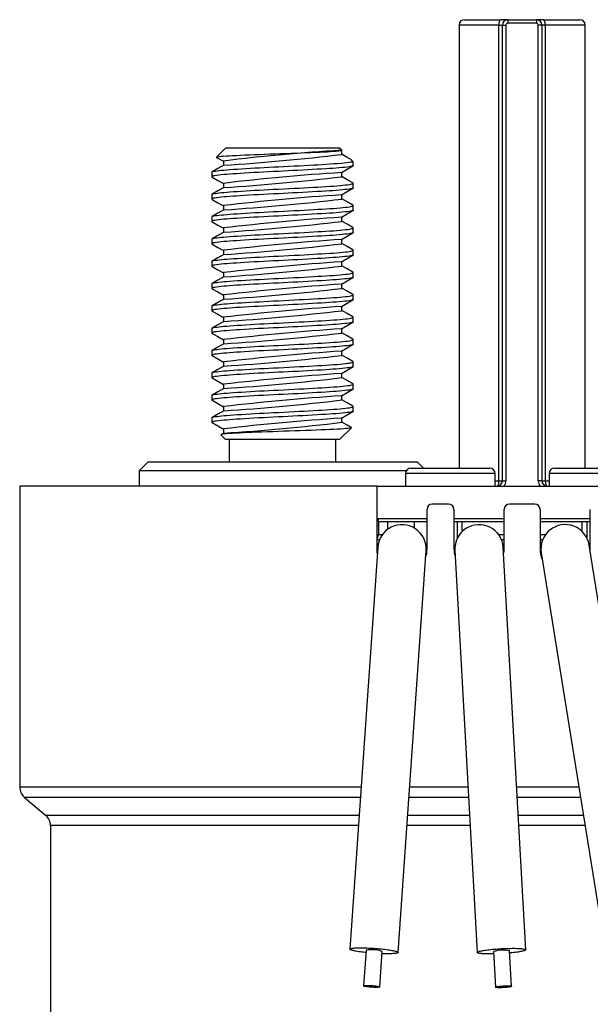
# Paper-space layout 'Sheet1' of a CAD drawing. Header units: millimetres. Extents: x 0 to 756, y -181 to 613.
# Tile 20 of 22: x 253 to 284, y 558 to 613. Entities that reach past the tile are written whole.
import ezdxf

# ---------------------------------------------------------------- set-up
doc = ezdxf.new("R2010")
doc.units = ezdxf.units.MM

psp = doc.layouts.new('Sheet1')

# ---------------------------------------------------------------- linework, layer by layer
at = {"color": 7, "linetype": 'Continuous', "lineweight": 25}
for p, q in [((277.135, 612.227), (277.135, 587.527)), ((279.361, 612.227), (277.135, 612.227)), ((277.435, 612.527), (279.471, 612.527)), ((279.361, 586.827), (279.361, 612.227)), ((279.361, 612.227), (279.551, 612.227)), ((279.851, 612.527), (279.471, 612.527)), ((279.551, 586.827), (279.551, 612.227)), ((279.551, 612.227), (279.751, 612.227)), ((279.751, 612.227), (279.751, 586.827)), ((279.851, 612.527), (281.451, 612.527)), ((279.851, 612.527), (279.851, 612.327)), ((281.451, 612.327), (279.851, 612.327)), ((281.451, 612.527), (281.451, 612.327)), ((281.83, 612.527), (281.451, 612.527)), ((281.551, 586.827), (281.551, 612.227)), ((281.751, 612.227), (281.551, 612.227)), ((281.751, 612.227), (281.751, 586.827)), ((281.94, 612.227), (281.751, 612.227)), ((281.83, 612.527), (283.867, 612.527)), ((281.94, 612.227), (281.94, 586.827)), ((284.167, 612.227), (281.94, 612.227)), ((284.167, 587.527), (284.167, 612.227)), ((264.126, 605.374), (263.62, 604.868)), ((266.895, 605.374), (264.126, 605.374)), ((270.476, 605.374), (266.895, 605.374)), ((270.603, 605.247), (270.476, 605.374)), ((270.575, 605.247), (270.603, 605.247)), ((270.603, 605.017), (270.603, 605.247)), ((263.999, 604.649), (263.999, 604.405)), ((271.238, 604.612), (271.143, 604.706)), ((271.238, 604.612), (271.156, 604.612)), ((271.238, 604.393), (271.238, 604.612)), ((263.364, 604.028), (263.364, 603.771)), ((270.603, 603.773), (270.603, 604.017)), ((263.999, 603.404), (263.999, 603.161)), ((271.238, 603.149), (271.238, 603.406)), ((263.364, 602.784), (263.364, 602.526)), ((270.603, 602.528), (270.603, 602.772)), ((263.999, 602.16), (263.999, 601.916)), ((271.238, 601.904), (271.238, 602.161)), ((263.364, 601.539), (263.364, 601.282)), ((270.603, 601.283), (270.603, 601.528)), ((263.999, 600.915), (263.999, 600.671)), ((271.238, 600.659), (271.238, 600.917)), ((263.364, 600.294), (263.364, 600.037)), ((270.603, 600.039), (270.603, 600.283)), ((263.999, 599.67), (263.999, 599.427)), ((271.238, 599.415), (271.238, 599.672)), ((263.364, 599.05), (263.364, 598.792)), ((270.603, 598.794), (270.603, 599.038)), ((263.999, 598.426), (263.999, 598.182)), ((271.238, 598.17), (271.238, 598.428)), ((263.364, 597.805), (263.364, 597.548)), ((270.603, 597.55), (270.603, 597.794)), ((263.999, 597.181), (263.999, 596.938)), ((271.238, 596.926), (271.238, 597.183)), ((263.364, 596.561), (263.364, 596.303)), ((270.603, 596.305), (270.603, 596.549)), ((263.999, 595.937), (263.999, 595.693)), ((271.238, 595.681), (271.238, 595.938)), ((263.364, 595.316), (263.364, 595.059)), ((270.603, 595.06), (270.603, 595.305)), ((263.999, 594.692), (263.999, 594.448)), ((271.238, 594.436), (271.238, 594.694)), ((263.364, 594.071), (263.364, 593.814)), ((270.603, 593.816), (270.603, 594.06)), ((263.999, 593.447), (263.999, 593.204)), ((271.238, 593.192), (271.238, 593.449)), ((263.364, 592.827), (263.364, 592.569)), ((270.603, 592.571), (270.603, 592.815)), ((263.999, 592.203), (263.999, 591.959)), ((271.238, 591.947), (271.238, 592.205)), ((263.364, 591.582), (263.364, 591.325)), ((270.603, 591.327), (270.603, 591.571)), ((263.999, 590.958), (263.999, 590.715)), ((271.238, 590.703), (271.238, 590.96)), ((263.364, 590.338), (263.364, 590.08)), ((270.603, 590.082), (270.603, 590.326)), ((263.999, 589.714), (263.999, 589.47)), ((270.476, 589.118), (271.132, 589.774)), ((263.864, 589.379), (264.126, 589.118)), ((264.016, 589.48), (263.869, 589.395)), ((266.895, 589.118), (264.126, 589.118)), ((264.329, 589.118), (264.329, 587.874)), ((270.476, 589.118), (266.895, 589.118)), ((270.272, 587.874), (270.272, 589.118)), ((259.801, 587.874), (259.301, 587.374)), ((259.801, 587.874), (274.801, 587.874)), ((275.147, 587.527), (274.801, 587.874)), ((259.301, 587.374), (259.301, 586.527)), ((274.189, 587.374), (259.301, 587.374)), ((274.451, 587.527), (278.851, 587.527)), ((282.451, 587.527), (286.851, 587.527)), ((274.151, 587.227), (274.151, 586.527)), ((279.151, 587.227), (274.151, 587.227)), ((279.151, 586.527), (279.151, 587.227)), ((279.151, 586.827), (279.361, 586.827)), ((279.361, 586.827), (279.551, 586.827)), ((279.551, 586.827), (279.751, 586.827)), ((281.751, 586.827), (281.551, 586.827)), ((281.751, 586.827), (281.94, 586.827)), ((281.94, 586.827), (282.151, 586.827)), ((282.151, 587.227), (282.151, 586.527)), ((287.151, 587.227), (282.151, 587.227)), ((252.647, 586.527), (252.647, 569.755)), ((272.551, 586.527), (252.647, 586.527)), ((272.551, 586.527), (272.551, 583.027)), ((272.551, 586.527), (288.751, 586.527)), ((275.351, 583.027), (275.351, 585.227)), ((276.551, 585.527), (275.651, 585.527)), ((276.851, 585.227), (276.851, 583.027)), ((279.651, 583.027), (279.651, 585.227)), ((281.351, 585.527), (279.951, 585.527)), ((281.651, 585.227), (281.651, 583.027)), ((284.451, 583.027), (284.451, 585.227)), ((272.551, 584.727), (272.651, 584.727)), ((272.651, 584.535), (272.651, 584.727)), ((272.651, 584.727), (275.351, 584.727)), ((276.851, 584.727), (279.651, 584.727)), ((281.651, 584.727), (284.451, 584.727)), ((272.551, 584.327), (272.651, 584.327)), ((272.651, 584.535), (272.651, 584.327)), ((275.351, 584.527), (272.651, 584.527)), ((272.651, 584.327), (272.651, 583.827)), ((273.151, 584.527), (273.151, 584.114)), ((274.651, 584.181), (274.651, 584.527)), ((279.651, 584.527), (276.851, 584.527)), ((277.044, 583.633), (277.044, 584.527)), ((277.316, 584.001), (277.316, 584.527)), ((284.451, 584.527), (281.651, 584.527)), ((283.986, 584.527), (283.986, 584.001)), ((284.257, 584.527), (284.257, 583.633)), ((272.551, 583.827), (272.651, 583.827)), ((272.697, 583.527), (272.551, 583.527)), ((272.651, 583.827), (272.863, 583.827)), ((279.338, 583.827), (279.651, 583.827)), ((279.651, 583.527), (279.505, 583.527)), ((281.651, 583.827), (281.963, 583.827)), ((281.797, 583.527), (281.651, 583.527)), ((272.604, 583.12), (271.053, 560.714)), ((273.746, 560.527), (275.297, 582.933)), ((276.903, 582.952), (278.152, 560.527)), ((280.848, 560.677), (279.598, 583.102)), ((287.947, 561.066), (284.383, 583.241)), ((281.718, 582.812), (285.281, 560.637)), ((252.647, 569.755), (271.678, 569.755)), ((274.384, 569.755), (277.638, 569.755)), ((280.342, 569.755), (280.651, 569.755)), ((280.651, 569.755), (283.817, 569.755)), ((252.919, 569.171), (254.089, 568.189)), ((271.638, 569.171), (252.919, 569.171)), ((277.67, 569.171), (274.344, 569.171)), ((283.91, 569.171), (280.375, 569.171)), ((254.089, 568.189), (271.569, 568.189)), ((274.276, 568.189), (277.725, 568.189)), ((280.43, 568.189), (280.651, 568.189)), ((280.651, 568.189), (284.068, 568.189)), ((254.362, 567.605), (254.362, 532.729)), ((271.529, 567.605), (254.362, 567.605)), ((277.758, 567.605), (274.235, 567.605)), ((284.162, 567.605), (280.462, 567.605)), ((271.95, 560.652), (271.813, 558.667)), ((272.711, 558.605), (272.848, 560.59)), ((279.051, 560.577), (279.162, 558.59)), ((280.06, 558.641), (279.95, 560.627))]:
    psp.add_line(p, q, dxfattribs=at)
at = {"color": 7, "linetype": 'Continuous', "lineweight": 25, "flags": 128}
for points in [[(279.361, 612.227), (279.362, 612.279), (279.367, 612.329), (279.375, 612.377), (279.386, 612.42), (279.4, 612.457), (279.416, 612.487), (279.433, 612.509), (279.452, 612.522), (279.471, 612.527)], [(281.94, 612.227), (281.939, 612.279), (281.934, 612.329), (281.926, 612.377), (281.915, 612.42), (281.901, 612.457), (281.885, 612.487), (281.868, 612.509), (281.85, 612.522), (281.83, 612.527)], [(263.624, 604.857), (263.623, 604.857), (263.62, 604.868), (263.644, 604.878), (263.694, 604.889), (263.771, 604.9), (263.876, 604.911), (263.999, 604.922), (264.147, 604.933), (264.318, 604.943), (264.514, 604.954), (264.721, 604.964), (264.95, 604.975), (265.198, 604.986), (265.465, 604.997), (265.727, 605.008), (266.004, 605.019), (266.291, 605.029), (266.589, 605.04), (266.88, 605.05), (267.178, 605.061), (267.478, 605.071), (267.781, 605.082), (268.061, 605.093), (268.34, 605.104), (268.612, 605.115), (268.878, 605.126), (269.12, 605.136), (269.353, 605.147), (269.571, 605.157), (269.775, 605.168), (269.95, 605.179), (270.108, 605.189), (270.246, 605.2), (270.363, 605.212), (270.439, 605.22), (270.5, 605.229), (270.546, 605.238), (270.575, 605.247)], [(271.085, 604.748), (270.904, 604.853), (270.603, 605.027)], [(263.365, 604.028), (263.364, 604.031), (263.379, 604.046), (263.416, 604.061), (263.475, 604.076), (263.554, 604.091), (263.648, 604.105), (263.759, 604.119), (263.886, 604.133), (264.028, 604.146), (264.184, 604.159), (264.365, 604.173), (264.563, 604.187), (264.778, 604.202), (265.008, 604.217), (265.252, 604.232), (265.507, 604.247), (265.756, 604.261), (266.011, 604.275), (266.271, 604.288), (266.534, 604.302), (266.797, 604.315), (267.079, 604.328), (267.366, 604.343), (267.654, 604.357), (267.943, 604.372), (268.229, 604.387), (268.51, 604.402), (268.769, 604.416), (269.019, 604.43), (269.26, 604.444), (269.489, 604.457), (269.706, 604.47), (269.941, 604.485), (270.163, 604.501), (270.369, 604.516), (270.556, 604.533), (270.724, 604.549), (270.866, 604.565), (270.986, 604.581), (271.083, 604.596), (271.156, 604.612)], [(271.237, 604.393), (271.23, 604.381), (271.205, 604.369), (271.159, 604.355), (271.092, 604.341), (271.004, 604.326), (270.895, 604.311), (270.766, 604.296), (270.618, 604.281), (270.462, 604.267), (270.291, 604.253), (270.107, 604.239), (269.911, 604.226), (269.706, 604.213), (269.476, 604.199), (269.231, 604.185), (268.974, 604.17), (268.707, 604.156), (268.43, 604.141), (268.148, 604.125), (267.877, 604.111), (267.605, 604.097), (267.333, 604.084), (267.063, 604.07), (266.797, 604.057), (266.518, 604.044), (266.24, 604.029), (265.964, 604.015), (265.695, 604), (265.433, 603.985), (265.181, 603.97), (264.954, 603.956), (264.74, 603.942), (264.54, 603.928), (264.354, 603.915), (264.184, 603.902), (264.019, 603.888), (263.87, 603.874), (263.737, 603.859), (263.623, 603.844), (263.529, 603.829), (263.456, 603.814), (263.406, 603.8), (263.375, 603.786), (263.364, 603.772), (263.371, 603.759), (263.379, 603.755)], [(264.016, 604.416), (263.698, 604.23), (263.378, 604.045)], [(263.624, 604.856), (263.696, 604.814), (263.999, 604.639)], [(270.586, 604.007), (270.905, 604.192), (271.224, 604.377)], [(271.084, 604.746), (271.123, 604.722), (271.161, 604.685), (271.172, 604.648), (271.156, 604.612)], [(271.223, 603.423), (270.904, 603.608), (270.603, 603.783)], [(263.365, 602.784), (263.364, 602.787), (263.379, 602.801), (263.416, 602.816), (263.475, 602.831), (263.554, 602.846), (263.648, 602.861), (263.759, 602.875), (263.886, 602.888), (264.028, 602.902), (264.184, 602.915), (264.365, 602.928), (264.563, 602.942), (264.778, 602.957), (265.008, 602.972), (265.252, 602.987), (265.507, 603.002), (265.756, 603.016), (266.011, 603.03), (266.271, 603.044), (266.534, 603.057), (266.797, 603.07), (267.079, 603.084), (267.366, 603.098), (267.654, 603.113), (267.943, 603.127), (268.229, 603.143), (268.51, 603.158), (268.769, 603.172), (269.019, 603.186), (269.26, 603.199), (269.489, 603.213), (269.706, 603.226), (269.924, 603.239), (270.13, 603.254), (270.323, 603.268), (270.501, 603.283), (270.662, 603.298), (270.805, 603.313), (270.922, 603.327), (271.02, 603.341), (271.101, 603.355), (271.162, 603.368), (271.205, 603.381), (271.231, 603.395), (271.237, 603.409), (271.222, 603.423)], [(263.377, 603.755), (263.696, 603.57), (263.999, 603.394)], [(271.237, 603.149), (271.23, 603.137), (271.205, 603.124), (271.159, 603.11), (271.092, 603.096), (271.004, 603.081), (270.895, 603.067), (270.766, 603.052), (270.618, 603.036), (270.462, 603.022), (270.291, 603.008), (270.107, 602.995), (269.911, 602.981), (269.706, 602.968), (269.476, 602.955), (269.231, 602.94), (268.974, 602.926), (268.707, 602.911), (268.43, 602.896), (268.148, 602.881), (267.877, 602.867), (267.605, 602.853), (267.333, 602.839), (267.063, 602.826), (266.797, 602.813), (266.518, 602.799), (266.24, 602.785), (265.964, 602.77), (265.695, 602.755), (265.433, 602.74), (265.181, 602.725), (264.954, 602.711), (264.74, 602.697), (264.54, 602.683), (264.354, 602.67), (264.184, 602.657), (264.019, 602.644), (263.87, 602.629), (263.737, 602.615), (263.623, 602.6), (263.529, 602.585), (263.456, 602.57), (263.406, 602.556), (263.375, 602.542), (263.364, 602.528), (263.371, 602.515), (263.379, 602.51)], [(264.016, 603.171), (263.698, 602.986), (263.378, 602.801)], [(270.586, 602.763), (270.905, 602.948), (271.224, 603.132)], [(263.365, 601.539), (263.364, 601.542), (263.379, 601.557), (263.416, 601.572), (263.475, 601.587), (263.554, 601.602), (263.648, 601.616), (263.759, 601.63), (263.886, 601.644), (264.028, 601.657), (264.184, 601.67), (264.365, 601.684), (264.563, 601.698), (264.778, 601.712), (265.008, 601.727), (265.252, 601.742), (265.507, 601.757), (265.756, 601.772), (266.011, 601.786), (266.271, 601.799), (266.534, 601.813), (266.797, 601.826), (267.079, 601.839), (267.366, 601.853), (267.654, 601.868), (267.943, 601.883), (268.229, 601.898), (268.51, 601.913), (268.769, 601.927), (269.019, 601.941), (269.26, 601.955), (269.489, 601.968), (269.706, 601.981), (269.924, 601.995), (270.13, 602.009), (270.323, 602.024), (270.501, 602.038), (270.662, 602.054), (270.805, 602.069), (270.922, 602.083), (271.02, 602.097), (271.101, 602.11), (271.162, 602.124), (271.205, 602.137), (271.231, 602.15), (271.237, 602.165), (271.222, 602.179)], [(263.377, 602.51), (263.696, 602.325), (263.999, 602.15)], [(271.223, 602.179), (270.904, 602.364), (270.603, 602.538)], [(271.237, 601.904), (271.23, 601.892), (271.205, 601.879), (271.159, 601.866), (271.092, 601.851), (271.004, 601.837), (270.895, 601.822), (270.766, 601.807), (270.618, 601.792), (270.462, 601.778), (270.291, 601.764), (270.107, 601.75), (269.911, 601.737), (269.706, 601.724), (269.476, 601.71), (269.231, 601.696), (268.974, 601.681), (268.707, 601.666), (268.43, 601.651), (268.148, 601.636), (267.877, 601.622), (267.605, 601.608), (267.333, 601.594), (267.063, 601.581), (266.797, 601.568), (266.518, 601.554), (266.24, 601.54), (265.964, 601.526), (265.695, 601.511), (265.433, 601.496), (265.181, 601.481), (264.954, 601.467), (264.74, 601.453), (264.54, 601.439), (264.354, 601.425), (264.184, 601.413), (264.019, 601.399), (263.87, 601.385), (263.737, 601.37), (263.623, 601.355), (263.529, 601.34), (263.456, 601.325), (263.406, 601.311), (263.375, 601.297), (263.364, 601.283), (263.371, 601.27), (263.379, 601.265)], [(264.016, 601.926), (263.698, 601.741), (263.378, 601.556)], [(270.586, 601.518), (270.905, 601.703), (271.224, 601.888)], [(263.377, 601.265), (263.696, 601.081), (263.999, 600.905)], [(271.223, 600.934), (270.904, 601.119), (270.603, 601.294)], [(263.365, 600.294), (263.364, 600.298), (263.379, 600.312), (263.416, 600.327), (263.475, 600.342), (263.554, 600.357), (263.648, 600.371), (263.759, 600.385), (263.886, 600.399), (264.028, 600.412), (264.184, 600.425), (264.365, 600.439), (264.563, 600.453), (264.778, 600.468), (265.008, 600.483), (265.252, 600.498), (265.507, 600.513), (265.756, 600.527), (266.011, 600.541), (266.271, 600.555), (266.534, 600.568), (266.797, 600.581), (267.079, 600.595), (267.366, 600.609), (267.654, 600.623), (267.943, 600.638), (268.229, 600.653), (268.51, 600.668), (268.769, 600.683), (269.019, 600.697), (269.26, 600.71), (269.489, 600.724), (269.706, 600.737), (269.924, 600.75), (270.13, 600.764), (270.323, 600.779), (270.501, 600.794), (270.662, 600.809), (270.805, 600.824), (270.922, 600.838), (271.02, 600.852), (271.101, 600.866), (271.162, 600.879), (271.205, 600.892), (271.231, 600.906), (271.237, 600.92), (271.222, 600.934)], [(271.237, 600.659), (271.23, 600.648), (271.205, 600.635), (271.159, 600.621), (271.092, 600.607), (271.004, 600.592), (270.895, 600.577), (270.766, 600.562), (270.618, 600.547), (270.462, 600.533), (270.291, 600.519), (270.107, 600.505), (269.911, 600.492), (269.706, 600.479), (269.476, 600.465), (269.231, 600.451), (268.974, 600.437), (268.707, 600.422), (268.43, 600.407), (268.148, 600.392), (267.877, 600.378), (267.605, 600.364), (267.333, 600.35), (267.063, 600.336), (266.797, 600.324), (266.518, 600.31), (266.24, 600.296), (265.964, 600.281), (265.695, 600.266), (265.433, 600.251), (265.181, 600.236), (264.954, 600.222), (264.74, 600.208), (264.54, 600.194), (264.354, 600.181), (264.184, 600.168), (264.019, 600.154), (263.87, 600.14), (263.737, 600.126), (263.623, 600.111), (263.529, 600.096), (263.456, 600.081), (263.406, 600.066), (263.375, 600.052), (263.364, 600.039), (263.371, 600.025), (263.379, 600.021)], [(264.016, 600.682), (263.698, 600.497), (263.378, 600.312)], [(270.586, 600.274), (270.905, 600.458), (271.224, 600.643)], [(263.377, 600.021), (263.696, 599.836), (263.999, 599.661)], [(271.223, 599.689), (270.904, 599.874), (270.603, 600.049)], [(263.365, 599.05), (263.364, 599.053), (263.379, 599.068), (263.416, 599.083), (263.475, 599.098), (263.554, 599.113), (263.648, 599.127), (263.759, 599.141), (263.886, 599.155), (264.028, 599.168), (264.184, 599.181), (264.365, 599.194), (264.563, 599.209), (264.778, 599.223), (265.008, 599.238), (265.252, 599.253), (265.507, 599.268), (265.756, 599.282), (266.011, 599.296), (266.271, 599.31), (266.534, 599.323), (266.797, 599.336), (267.079, 599.35), (267.366, 599.364), (267.654, 599.379), (267.943, 599.394), (268.229, 599.409), (268.51, 599.424), (268.769, 599.438), (269.019, 599.452), (269.26, 599.466), (269.489, 599.479), (269.706, 599.492), (269.924, 599.506), (270.13, 599.52), (270.323, 599.534), (270.501, 599.549), (270.662, 599.564), (270.805, 599.579), (270.922, 599.594), (271.02, 599.608), (271.101, 599.621), (271.162, 599.635), (271.205, 599.647), (271.231, 599.661), (271.237, 599.675), (271.222, 599.689)], [(271.237, 599.415), (271.23, 599.403), (271.205, 599.39), (271.159, 599.376), (271.092, 599.362), (271.004, 599.348), (270.895, 599.333), (270.766, 599.318), (270.618, 599.303), (270.462, 599.288), (270.291, 599.275), (270.107, 599.261), (269.911, 599.247), (269.706, 599.235), (269.476, 599.221), (269.231, 599.207), (268.974, 599.192), (268.707, 599.177), (268.43, 599.162), (268.148, 599.147), (267.877, 599.133), (267.605, 599.119), (267.333, 599.105), (267.063, 599.092), (266.797, 599.079), (266.518, 599.065), (266.24, 599.051), (265.964, 599.036), (265.695, 599.022), (265.433, 599.007), (265.181, 598.991), (264.954, 598.977), (264.74, 598.963), (264.54, 598.95), (264.354, 598.936), (264.184, 598.923), (264.019, 598.91), (263.87, 598.896), (263.737, 598.881), (263.623, 598.866), (263.529, 598.851), (263.456, 598.836), (263.406, 598.822), (263.375, 598.808), (263.364, 598.794), (263.371, 598.781), (263.379, 598.776)], [(264.016, 599.437), (263.698, 599.252), (263.378, 599.067)], [(270.586, 599.029), (270.905, 599.214), (271.224, 599.399)], [(263.365, 597.805), (263.364, 597.808), (263.379, 597.823), (263.416, 597.838), (263.475, 597.853), (263.554, 597.868), (263.648, 597.882), (263.759, 597.896), (263.886, 597.91), (264.028, 597.923), (264.184, 597.936), (264.365, 597.95), (264.563, 597.964), (264.778, 597.979), (265.008, 597.994), (265.252, 598.009), (265.507, 598.024), (265.756, 598.038), (266.011, 598.052), (266.271, 598.065), (266.534, 598.079), (266.797, 598.092), (267.079, 598.105), (267.366, 598.12), (267.654, 598.134), (267.943, 598.149), (268.229, 598.164), (268.51, 598.179), (268.769, 598.193), (269.019, 598.207), (269.26, 598.221), (269.489, 598.234), (269.706, 598.247), (269.924, 598.261), (270.13, 598.275), (270.323, 598.29), (270.501, 598.305), (270.662, 598.32), (270.805, 598.335), (270.922, 598.349), (271.02, 598.363), (271.101, 598.377), (271.162, 598.39), (271.205, 598.403), (271.231, 598.417), (271.237, 598.431), (271.222, 598.445)], [(263.377, 598.776), (263.696, 598.591), (263.999, 598.416)], [(271.223, 598.445), (270.904, 598.63), (270.603, 598.804)], [(271.237, 598.17), (271.23, 598.158), (271.205, 598.146), (271.159, 598.132), (271.092, 598.118), (271.004, 598.103), (270.895, 598.088), (270.766, 598.073), (270.618, 598.058), (270.462, 598.044), (270.291, 598.03), (270.107, 598.016), (269.911, 598.003), (269.706, 597.99), (269.476, 597.976), (269.231, 597.962), (268.974, 597.947), (268.707, 597.933), (268.43, 597.918), (268.148, 597.902), (267.877, 597.888), (267.605, 597.874), (267.333, 597.861), (267.063, 597.847), (266.797, 597.834), (266.518, 597.821), (266.24, 597.806), (265.964, 597.792), (265.695, 597.777), (265.433, 597.762), (265.181, 597.747), (264.954, 597.733), (264.74, 597.719), (264.54, 597.705), (264.354, 597.692), (264.184, 597.679), (264.019, 597.665), (263.87, 597.651), (263.737, 597.636), (263.623, 597.621), (263.529, 597.606), (263.456, 597.591), (263.406, 597.577), (263.375, 597.563), (263.364, 597.549), (263.371, 597.536), (263.379, 597.532)], [(264.016, 598.193), (263.698, 598.007), (263.378, 597.822)], [(270.586, 597.784), (270.905, 597.969), (271.224, 598.154)], [(263.365, 596.561), (263.364, 596.564), (263.379, 596.578), (263.416, 596.593), (263.475, 596.608), (263.554, 596.623), (263.648, 596.638), (263.759, 596.652), (263.886, 596.665), (264.028, 596.679), (264.184, 596.692), (264.365, 596.705), (264.563, 596.719), (264.778, 596.734), (265.008, 596.749), (265.252, 596.764), (265.507, 596.779), (265.756, 596.793), (266.011, 596.807), (266.271, 596.821), (266.534, 596.834), (266.797, 596.847), (267.079, 596.861), (267.366, 596.875), (267.654, 596.89), (267.943, 596.904), (268.229, 596.92), (268.51, 596.935), (268.769, 596.949), (269.019, 596.963), (269.26, 596.976), (269.489, 596.99), (269.706, 597.003), (269.924, 597.016), (270.13, 597.031), (270.323, 597.045), (270.501, 597.06), (270.662, 597.075), (270.805, 597.09), (270.922, 597.104), (271.02, 597.118), (271.101, 597.132), (271.162, 597.145), (271.205, 597.158), (271.231, 597.172), (271.237, 597.186), (271.222, 597.2)], [(263.377, 597.532), (263.696, 597.347), (263.999, 597.171)], [(271.223, 597.2), (270.904, 597.385), (270.603, 597.56)], [(271.237, 596.926), (271.23, 596.914), (271.205, 596.901), (271.159, 596.887), (271.092, 596.873), (271.004, 596.858), (270.895, 596.844), (270.766, 596.829), (270.618, 596.813), (270.462, 596.799), (270.291, 596.785), (270.107, 596.772), (269.911, 596.758), (269.706, 596.745), (269.476, 596.732), (269.231, 596.717), (268.974, 596.703), (268.707, 596.688), (268.43, 596.673), (268.148, 596.658), (267.877, 596.644), (267.605, 596.63), (267.333, 596.616), (267.063, 596.603), (266.797, 596.59), (266.518, 596.576), (266.24, 596.562), (265.964, 596.547), (265.695, 596.532), (265.433, 596.517), (265.181, 596.502), (264.954, 596.488), (264.74, 596.474), (264.54, 596.46), (264.354, 596.447), (264.184, 596.434), (264.019, 596.421), (263.87, 596.406), (263.737, 596.392), (263.623, 596.377), (263.529, 596.362), (263.456, 596.347), (263.406, 596.333), (263.375, 596.319), (263.364, 596.305), (263.371, 596.292), (263.379, 596.287)], [(264.016, 596.948), (263.698, 596.763), (263.378, 596.578)], [(270.586, 596.54), (270.905, 596.725), (271.224, 596.909)], [(263.377, 596.287), (263.696, 596.102), (263.999, 595.927)], [(271.223, 595.956), (270.904, 596.141), (270.603, 596.315)], [(263.365, 595.316), (263.364, 595.319), (263.379, 595.334), (263.416, 595.349), (263.475, 595.364), (263.554, 595.379), (263.648, 595.393), (263.759, 595.407), (263.886, 595.421), (264.028, 595.434), (264.184, 595.447), (264.365, 595.461), (264.563, 595.475), (264.778, 595.489), (265.008, 595.504), (265.252, 595.519), (265.507, 595.534), (265.756, 595.549), (266.011, 595.563), (266.271, 595.576), (266.534, 595.59), (266.797, 595.603), (267.079, 595.616), (267.366, 595.63), (267.654, 595.645), (267.943, 595.66), (268.229, 595.675), (268.51, 595.69), (268.769, 595.704), (269.019, 595.718), (269.26, 595.732), (269.489, 595.745), (269.706, 595.758), (269.924, 595.772), (270.13, 595.786), (270.323, 595.801), (270.501, 595.815), (270.662, 595.831), (270.805, 595.846), (270.922, 595.86), (271.02, 595.874), (271.101, 595.887), (271.162, 595.901), (271.205, 595.914), (271.231, 595.927), (271.237, 595.942), (271.222, 595.956)], [(271.237, 595.681), (271.23, 595.669), (271.205, 595.656), (271.159, 595.643), (271.092, 595.628), (271.004, 595.614), (270.895, 595.599), (270.766, 595.584), (270.618, 595.569), (270.462, 595.555), (270.291, 595.541), (270.107, 595.527), (269.911, 595.514), (269.706, 595.501), (269.476, 595.487), (269.231, 595.473), (268.974, 595.458), (268.707, 595.443), (268.43, 595.428), (268.148, 595.413), (267.877, 595.399), (267.605, 595.385), (267.333, 595.371), (267.063, 595.358), (266.797, 595.345), (266.518, 595.331), (266.24, 595.317), (265.964, 595.303), (265.695, 595.288), (265.433, 595.273), (265.181, 595.258), (264.954, 595.244), (264.74, 595.23), (264.54, 595.216), (264.354, 595.202), (264.184, 595.19), (264.019, 595.176), (263.87, 595.162), (263.737, 595.147), (263.623, 595.132), (263.529, 595.117), (263.456, 595.102), (263.406, 595.088), (263.375, 595.074), (263.364, 595.06), (263.371, 595.047), (263.379, 595.042)], [(264.016, 595.703), (263.698, 595.518), (263.378, 595.333)], [(270.586, 595.295), (270.905, 595.48), (271.224, 595.665)], [(263.377, 595.042), (263.696, 594.858), (263.999, 594.682)], [(271.223, 594.711), (270.904, 594.896), (270.603, 595.071)], [(263.365, 594.071), (263.364, 594.075), (263.379, 594.089), (263.416, 594.104), (263.475, 594.119), (263.554, 594.134), (263.648, 594.148), (263.759, 594.162), (263.886, 594.176), (264.028, 594.189), (264.184, 594.202), (264.365, 594.216), (264.563, 594.23), (264.778, 594.245), (265.008, 594.26), (265.252, 594.275), (265.507, 594.29), (265.756, 594.304), (266.011, 594.318), (266.271, 594.332), (266.534, 594.345), (266.797, 594.358), (267.079, 594.372), (267.366, 594.386), (267.654, 594.4), (267.943, 594.415), (268.229, 594.43), (268.51, 594.445), (268.769, 594.46), (269.019, 594.474), (269.26, 594.487), (269.489, 594.501), (269.706, 594.514), (269.924, 594.527), (270.13, 594.541), (270.323, 594.556), (270.501, 594.571), (270.662, 594.586), (270.805, 594.601), (270.922, 594.615), (271.02, 594.629), (271.101, 594.643), (271.162, 594.656), (271.205, 594.669), (271.231, 594.683), (271.237, 594.697), (271.222, 594.711)], [(264.016, 594.459), (263.698, 594.274), (263.378, 594.089)], [(271.237, 594.436), (271.23, 594.425), (271.205, 594.412), (271.159, 594.398), (271.092, 594.384), (271.004, 594.369), (270.895, 594.354), (270.766, 594.339), (270.618, 594.324), (270.462, 594.31), (270.291, 594.296), (270.107, 594.282), (269.911, 594.269), (269.706, 594.256), (269.476, 594.242), (269.231, 594.228), (268.974, 594.214), (268.707, 594.199), (268.43, 594.184), (268.148, 594.169), (267.877, 594.155), (267.605, 594.141), (267.333, 594.127), (267.063, 594.113), (266.797, 594.101), (266.518, 594.087), (266.24, 594.073), (265.964, 594.058), (265.695, 594.043), (265.433, 594.028), (265.181, 594.013), (264.954, 593.999), (264.74, 593.985), (264.54, 593.971), (264.354, 593.958), (264.184, 593.945), (264.019, 593.931), (263.87, 593.917), (263.737, 593.903), (263.623, 593.888), (263.529, 593.873), (263.456, 593.858), (263.406, 593.843), (263.375, 593.829), (263.364, 593.816), (263.371, 593.802), (263.379, 593.798)], [(270.586, 594.051), (270.905, 594.235), (271.224, 594.42)], [(263.365, 592.827), (263.364, 592.83), (263.379, 592.845), (263.416, 592.86), (263.475, 592.875), (263.554, 592.89), (263.648, 592.904), (263.759, 592.918), (263.886, 592.932), (264.028, 592.945), (264.184, 592.958), (264.365, 592.971), (264.563, 592.986), (264.778, 593), (265.008, 593.015), (265.252, 593.03), (265.507, 593.045), (265.756, 593.059), (266.011, 593.073), (266.271, 593.087), (266.534, 593.1), (266.797, 593.113), (267.079, 593.127), (267.366, 593.141), (267.654, 593.156), (267.943, 593.171), (268.229, 593.186), (268.51, 593.201), (268.769, 593.215), (269.019, 593.229), (269.26, 593.243), (269.489, 593.256), (269.706, 593.269), (269.924, 593.283), (270.13, 593.297), (270.323, 593.311), (270.501, 593.326), (270.662, 593.341), (270.805, 593.356), (270.922, 593.371), (271.02, 593.385), (271.101, 593.398), (271.162, 593.412), (271.205, 593.424), (271.231, 593.438), (271.237, 593.452), (271.222, 593.466)], [(263.377, 593.798), (263.696, 593.613), (263.999, 593.438)], [(271.223, 593.466), (270.904, 593.651), (270.603, 593.826)], [(271.237, 593.192), (271.23, 593.18), (271.205, 593.167), (271.159, 593.153), (271.092, 593.139), (271.004, 593.125), (270.895, 593.11), (270.766, 593.095), (270.618, 593.08), (270.462, 593.065), (270.291, 593.052), (270.107, 593.038), (269.911, 593.024), (269.706, 593.012), (269.476, 592.998), (269.231, 592.984), (268.974, 592.969), (268.707, 592.954), (268.43, 592.939), (268.148, 592.924), (267.877, 592.91), (267.605, 592.896), (267.333, 592.882), (267.063, 592.869), (266.797, 592.856), (266.518, 592.842), (266.24, 592.828), (265.964, 592.813), (265.695, 592.799), (265.433, 592.784), (265.181, 592.768), (264.954, 592.754), (264.74, 592.74), (264.54, 592.727), (264.354, 592.713), (264.184, 592.7), (264.019, 592.687), (263.87, 592.673), (263.737, 592.658), (263.623, 592.643), (263.529, 592.628), (263.456, 592.613), (263.406, 592.599), (263.375, 592.585), (263.364, 592.571), (263.371, 592.558), (263.379, 592.553)], [(264.016, 593.214), (263.698, 593.029), (263.378, 592.844)], [(270.586, 592.806), (270.905, 592.991), (271.224, 593.176)], [(263.377, 592.553), (263.696, 592.368), (263.999, 592.193)], [(271.223, 592.222), (270.904, 592.407), (270.603, 592.581)], [(263.365, 591.582), (263.364, 591.585), (263.379, 591.6), (263.416, 591.615), (263.475, 591.63), (263.554, 591.645), (263.648, 591.659), (263.759, 591.673), (263.886, 591.687), (264.028, 591.7), (264.184, 591.713), (264.365, 591.727), (264.563, 591.741), (264.778, 591.756), (265.008, 591.771), (265.252, 591.786), (265.507, 591.801), (265.756, 591.815), (266.011, 591.829), (266.271, 591.842), (266.534, 591.856), (266.797, 591.869), (267.079, 591.882), (267.366, 591.897), (267.654, 591.911), (267.943, 591.926), (268.229, 591.941), (268.51, 591.956), (268.769, 591.97), (269.019, 591.984), (269.26, 591.998), (269.489, 592.011), (269.706, 592.024), (269.924, 592.038), (270.13, 592.052), (270.323, 592.067), (270.501, 592.082), (270.662, 592.097), (270.805, 592.112), (270.922, 592.126), (271.02, 592.14), (271.101, 592.154), (271.162, 592.167), (271.205, 592.18), (271.231, 592.194), (271.237, 592.208), (271.222, 592.222)], [(271.237, 591.947), (271.23, 591.935), (271.205, 591.923), (271.159, 591.909), (271.092, 591.895), (271.004, 591.88), (270.895, 591.865), (270.766, 591.85), (270.618, 591.835), (270.462, 591.821), (270.291, 591.807), (270.107, 591.793), (269.911, 591.78), (269.706, 591.767), (269.476, 591.753), (269.231, 591.739), (268.974, 591.724), (268.707, 591.71), (268.43, 591.695), (268.148, 591.679), (267.877, 591.665), (267.605, 591.651), (267.333, 591.638), (267.063, 591.624), (266.797, 591.611), (266.518, 591.598), (266.24, 591.583), (265.964, 591.569), (265.695, 591.554), (265.433, 591.539), (265.181, 591.524), (264.954, 591.51), (264.74, 591.496), (264.54, 591.482), (264.354, 591.469), (264.184, 591.456), (264.019, 591.442), (263.87, 591.428), (263.737, 591.413), (263.623, 591.398), (263.529, 591.383), (263.456, 591.368), (263.406, 591.354), (263.375, 591.34), (263.364, 591.326), (263.371, 591.313), (263.379, 591.309)], [(264.016, 591.97), (263.698, 591.784), (263.378, 591.599)], [(270.586, 591.561), (270.905, 591.746), (271.224, 591.931)], [(263.377, 591.309), (263.696, 591.124), (263.999, 590.948)], [(271.223, 590.977), (270.904, 591.162), (270.603, 591.337)], [(263.365, 590.338), (263.364, 590.341), (263.379, 590.355), (263.416, 590.37), (263.475, 590.385), (263.554, 590.4), (263.648, 590.415), (263.759, 590.429), (263.886, 590.442), (264.028, 590.456), (264.184, 590.469), (264.365, 590.482), (264.563, 590.496), (264.778, 590.511), (265.008, 590.526), (265.252, 590.541), (265.507, 590.556), (265.756, 590.57), (266.011, 590.584), (266.271, 590.598), (266.534, 590.611), (266.797, 590.624), (267.079, 590.638), (267.366, 590.652), (267.654, 590.667), (267.943, 590.681), (268.229, 590.697), (268.51, 590.712), (268.769, 590.726), (269.019, 590.74), (269.26, 590.753), (269.489, 590.767), (269.706, 590.78), (269.924, 590.793), (270.13, 590.808), (270.323, 590.822), (270.501, 590.837), (270.662, 590.852), (270.805, 590.867), (270.922, 590.881), (271.02, 590.895), (271.101, 590.909), (271.162, 590.922), (271.205, 590.935), (271.231, 590.949), (271.237, 590.963), (271.222, 590.977)], [(271.237, 590.703), (271.23, 590.691), (271.205, 590.678), (271.159, 590.664), (271.092, 590.65), (271.004, 590.635), (270.895, 590.621), (270.766, 590.606), (270.618, 590.59), (270.462, 590.576), (270.291, 590.562), (270.107, 590.549), (269.911, 590.535), (269.706, 590.522), (269.476, 590.509), (269.231, 590.494), (268.974, 590.48), (268.707, 590.465), (268.43, 590.45), (268.148, 590.435), (267.877, 590.421), (267.605, 590.407), (267.333, 590.393), (267.063, 590.38), (266.797, 590.367), (266.518, 590.353), (266.24, 590.339), (265.964, 590.324), (265.695, 590.309), (265.433, 590.294), (265.181, 590.279), (264.954, 590.265), (264.74, 590.251), (264.54, 590.237), (264.354, 590.224), (264.184, 590.211), (264.019, 590.198), (263.87, 590.183), (263.737, 590.169), (263.623, 590.154), (263.529, 590.139), (263.456, 590.124), (263.406, 590.11), (263.375, 590.096), (263.364, 590.082), (263.371, 590.069), (263.379, 590.064)], [(264.016, 590.725), (263.698, 590.54), (263.378, 590.355)], [(270.586, 590.317), (270.905, 590.502), (271.224, 590.686)], [(263.377, 590.064), (263.696, 589.879), (263.999, 589.704)], [(271.127, 589.788), (270.904, 589.918), (270.603, 590.092)], [(271.127, 589.787), (271.133, 589.784), (271.131, 589.773), (271.1, 589.763), (271.041, 589.752), (270.958, 589.742), (270.846, 589.731), (270.709, 589.72), (270.543, 589.709), (270.364, 589.698), (270.162, 589.687), (269.939, 589.677), (269.693, 589.666), (269.44, 589.656), (269.168, 589.645), (268.881, 589.635), (268.578, 589.623), (268.285, 589.613), (267.981, 589.602), (267.672, 589.591), (267.356, 589.58), (267.052, 589.57), (266.747, 589.559), (266.445, 589.549), (266.145, 589.538), (265.87, 589.527), (265.602, 589.517), (265.345, 589.505), (265.1, 589.494), (264.883, 589.484), (264.68, 589.473), (264.496, 589.463), (264.33, 589.452), (264.193, 589.442), (264.078, 589.431), (263.985, 589.42), (263.917, 589.409), (263.877, 589.398), (263.86, 589.387), (263.865, 589.381)], [(279.251, 586.527), (279.27, 586.531), (279.288, 586.545), (279.306, 586.567), (279.321, 586.597), (279.335, 586.634), (279.346, 586.677), (279.354, 586.724), (279.359, 586.775), (279.361, 586.827)], [(281.94, 586.827), (281.942, 586.775), (281.947, 586.724), (281.955, 586.677), (281.966, 586.634), (281.98, 586.597), (281.995, 586.567), (282.013, 586.545), (282.031, 586.531), (282.051, 586.527)], [(272.551, 583.027), (272.559, 582.875), (272.579, 582.756)], [(279.619, 582.735), (279.642, 582.876), (279.651, 583.027)], [(284.442, 582.876), (284.443, 582.882), (284.451, 583.027)], [(271.941, 560.521), (271.898, 560.526), (271.806, 560.537), (271.718, 560.548), (271.633, 560.559), (271.552, 560.571), (271.476, 560.583), (271.406, 560.595), (271.34, 560.607), (271.281, 560.62), (271.228, 560.632), (271.182, 560.645), (271.142, 560.657), (271.11, 560.669), (271.084, 560.681), (271.066, 560.692), (271.056, 560.703), (271.053, 560.714), (271.057, 560.724), (271.069, 560.734), (271.089, 560.742), (271.115, 560.751), (271.149, 560.758), (271.19, 560.765), (271.238, 560.771), (271.292, 560.776), (271.352, 560.78), (271.419, 560.783), (271.49, 560.786), (271.567, 560.787), (271.649, 560.787), (271.734, 560.787), (271.824, 560.786), (271.916, 560.784), (272.012, 560.78), (272.109, 560.776), (272.208, 560.771), (272.308, 560.766), (272.409, 560.759), (272.51, 560.752), (272.61, 560.744), (272.708, 560.735), (272.806, 560.725), (272.9, 560.715), (272.992, 560.705), (273.081, 560.694), (273.166, 560.682), (273.247, 560.671), (273.322, 560.659), (273.393, 560.646), (273.458, 560.634), (273.518, 560.622), (273.571, 560.609), (273.617, 560.597), (273.657, 560.584), (273.689, 560.572), (273.715, 560.561), (273.733, 560.549), (273.743, 560.538), (273.746, 560.527), (273.742, 560.517), (273.73, 560.508), (273.71, 560.499), (273.684, 560.491), (273.65, 560.483), (273.609, 560.477), (273.561, 560.471), (273.507, 560.466), (273.446, 560.462), (273.38, 560.458), (273.308, 560.456), (273.232, 560.454), (273.15, 560.454), (273.064, 560.454), (272.975, 560.456), (272.883, 560.458), (272.839, 560.459)], [(279.058, 560.446), (279.015, 560.446), (278.923, 560.445), (278.833, 560.444), (278.747, 560.445), (278.666, 560.447), (278.589, 560.449), (278.518, 560.453), (278.451, 560.457), (278.391, 560.462), (278.337, 560.468), (278.289, 560.474), (278.248, 560.481), (278.215, 560.489), (278.188, 560.498), (278.169, 560.507), (278.157, 560.517), (278.152, 560.527), (278.156, 560.537), (278.166, 560.548), (278.185, 560.559), (278.21, 560.571), (278.243, 560.583), (278.283, 560.594), (278.329, 560.606), (278.382, 560.618), (278.442, 560.629), (278.507, 560.641), (278.578, 560.652), (278.654, 560.663), (278.735, 560.674), (278.82, 560.684), (278.909, 560.694), (279.001, 560.703), (279.096, 560.712), (279.193, 560.72), (279.292, 560.728), (279.392, 560.734), (279.493, 560.74), (279.593, 560.746), (279.694, 560.75), (279.793, 560.754), (279.89, 560.756), (279.986, 560.758), (280.078, 560.759), (280.168, 560.759), (280.253, 560.759), (280.335, 560.757), (280.412, 560.754), (280.483, 560.751), (280.549, 560.747), (280.61, 560.742), (280.664, 560.736), (280.711, 560.73), (280.752, 560.722), (280.786, 560.714), (280.813, 560.706), (280.832, 560.697), (280.844, 560.687), (280.848, 560.677), (280.845, 560.666), (280.834, 560.656), (280.816, 560.644), (280.791, 560.633), (280.758, 560.621), (280.718, 560.61), (280.672, 560.598), (280.618, 560.586), (280.559, 560.574), (280.494, 560.563), (280.423, 560.552), (280.347, 560.54), (280.266, 560.53), (280.181, 560.52), (280.092, 560.51), (280, 560.5), (279.957, 560.496)], [(272.259, 558.59), (272.2, 558.594), (272.143, 558.6), (272.087, 558.605), (272.035, 558.612), (271.986, 558.618), (271.942, 558.625), (271.904, 558.633), (271.872, 558.64), (271.846, 558.647), (271.828, 558.654), (271.816, 558.661), (271.813, 558.667), (271.817, 558.673), (271.829, 558.678), (271.848, 558.682), (271.875, 558.686), (271.908, 558.689), (271.947, 558.691), (271.991, 558.692), (272.04, 558.691), (272.093, 558.691), (272.149, 558.689), (272.207, 558.686), (272.265, 558.682), (272.324, 558.678), (272.381, 558.673), (272.437, 558.667), (272.489, 558.66), (272.538, 558.654), (272.582, 558.647), (272.62, 558.639), (272.652, 558.632), (272.678, 558.625), (272.696, 558.618), (272.708, 558.611), (272.711, 558.605), (272.707, 558.599), (272.695, 558.594), (272.676, 558.59), (272.649, 558.586), (272.616, 558.583), (272.577, 558.581), (272.533, 558.581), (272.484, 558.581), (272.431, 558.582), (272.375, 558.583), (272.317, 558.586), (272.259, 558.59)], [(279.614, 558.569), (279.555, 558.567), (279.497, 558.564), (279.442, 558.563), (279.389, 558.563), (279.34, 558.564), (279.295, 558.565), (279.256, 558.568), (279.223, 558.571), (279.197, 558.575), (279.178, 558.579), (279.166, 558.585), (279.162, 558.59), (279.165, 558.597), (279.176, 558.603), (279.195, 558.61), (279.221, 558.617), (279.253, 558.624), (279.292, 558.63), (279.336, 558.637), (279.384, 558.643), (279.437, 558.649), (279.492, 558.654), (279.55, 558.658), (279.609, 558.662), (279.667, 558.665), (279.725, 558.667), (279.781, 558.668), (279.834, 558.668), (279.883, 558.667), (279.927, 558.666), (279.966, 558.663), (279.999, 558.66), (280.025, 558.656), (280.044, 558.652), (280.056, 558.646), (280.06, 558.641), (280.057, 558.634), (280.046, 558.628), (280.027, 558.621), (280.002, 558.614), (279.969, 558.607), (279.931, 558.601), (279.887, 558.594), (279.838, 558.588), (279.785, 558.582), (279.73, 558.577), (279.672, 558.573), (279.614, 558.569)]]:
    psp.add_lwpolyline(points, dxfattribs=at)
at = {"color": 7, "linetype": 'Continuous', "lineweight": 25}
for centre, radius, start, end in [((277.435, 612.227), 0.3, 90, 180), ((279.851, 612.227), 0.3, 90, 180), ((279.851, 612.227), 0.1, 90, 180), ((281.451, 612.227), 0.3, 0, 90), ((281.451, 612.227), 0.1, 0, 90), ((283.867, 612.227), 0.3, 0, 90), ((276.996, 498.167), 107.272, 93.43132, 96.95754), ((256.523, 722.685), 118.507, 273.6269, 276.82195), ((279.113, 474.711), 129.577, 93.7743, 96.69715), ((256.523, 721.44), 118.507, 273.6269, 276.82195), ((279.113, 473.467), 129.577, 93.7743, 96.69715), ((256.523, 720.196), 118.507, 273.6269, 276.82195), ((279.113, 472.222), 129.577, 93.7743, 96.69715), ((256.523, 718.951), 118.507, 273.6269, 276.82195), ((279.113, 470.978), 129.577, 93.7743, 96.69715), ((256.523, 717.706), 118.507, 273.6269, 276.82195), ((279.113, 469.733), 129.577, 93.7743, 96.69715), ((256.523, 716.462), 118.507, 273.6269, 276.82195), ((279.113, 468.488), 129.577, 93.7743, 96.69715), ((256.523, 715.217), 118.507, 273.6269, 276.82195), ((279.113, 467.244), 129.577, 93.7743, 96.69715), ((256.523, 713.973), 118.507, 273.6269, 276.82195), ((279.113, 465.999), 129.577, 93.7743, 96.69715), ((256.523, 712.728), 118.507, 273.6269, 276.82195), ((279.113, 464.755), 129.577, 93.7743, 96.69715), ((256.523, 711.483), 118.507, 273.6269, 276.82195), ((279.113, 463.51), 129.577, 93.7743, 96.69715), ((256.523, 710.239), 118.507, 273.6269, 276.82195), ((279.113, 462.265), 129.577, 93.7743, 96.69715), ((256.523, 708.994), 118.507, 273.6269, 276.82195), ((279.113, 461.021), 129.577, 93.7743, 96.69715), ((256.523, 707.75), 118.507, 273.6269, 276.82195), ((274.451, 587.227), 0.3, 90, 180), ((278.851, 587.227), 0.3, 0, 90), ((282.451, 587.227), 0.3, 90, 180), ((279.251, 586.827), 0.3, 270, 0), ((279.251, 586.827), 0.5, 323.1301, 0), ((282.051, 586.827), 0.5, 180, 216.8699), ((282.051, 586.827), 0.3, 180, 270), ((275.651, 585.227), 0.3, 90.0119, 179.9881), ((276.55, 585.227), 0.3, 0.0105, 89.9895), ((279.951, 585.227), 0.3, 90.011, 179.989), ((281.35, 585.227), 0.3, 0.011, 89.989), ((273.951, 583.027), 1.35, 356.0384, 176.0398), ((278.251, 583.027), 1.35, 3.1888, 183.1902), ((283.051, 583.027), 1.35, 9.1288, 189.1302), ((272.369, 583.821), 0.282, 310.1521, 1.2304), ((274.07, 583.008), 1.281, 339.7917, 0.8481), ((278.216, 583.024), 1.366, 179.8915, 198.7573), ((283.004, 583.021), 1.354, 179.7452, 204.8112), ((253.409, 569.755), 0.762, 180, 229.9929), ((253.6, 567.605), 0.762, 0, 49.9929), ((272.279, 558.88), 1.802, 71.5759, 100.5038), ((279.597, 558.86), 1.802, 78.7262, 107.6542)]:
    psp.add_arc(centre, radius, start, end, dxfattribs=at)

doc.saveas('drawing.dxf')
